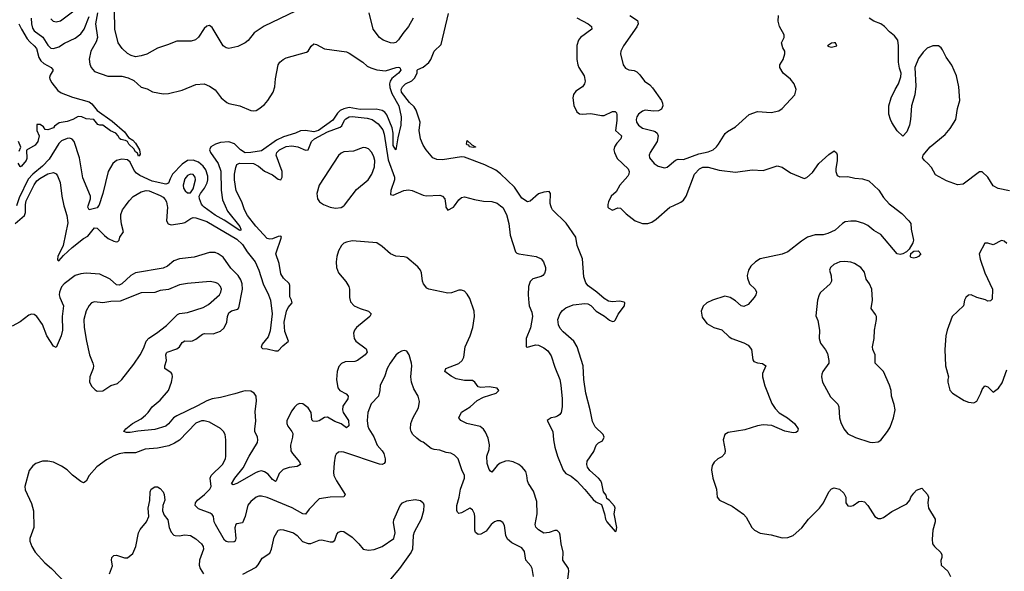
# Model space of a CAD drawing. Header units: inches. Extents: x 1449094 to 1618372, y 389908 to 534307.
# Tile 95 of 256: x 1492124 to 1499311, y 437329 to 441360. Entities that reach past the tile are written whole.
import ezdxf

# ---------------------------------------------------------------- set-up
doc = ezdxf.new("R2010")
doc.units = ezdxf.units.IN
doc.header["$MEASUREMENT"] = 0
doc.layers.add('B4493', color=7, linetype='Continuous')
doc.layers.add('B4494', color=7, linetype='Continuous')

msp = doc.modelspace()

# ---------------------------------------------------------------- linework, layer by layer
at = {"layer": 'B4493', "color": 5}
for points, elevation in [([(1492091.2, 439870), (1492158.5, 439930), (1492165.8, 439950), (1492165.5, 440000)], 580), ([(1492446.9, 440000), (1492450, 439986), (1492469, 439929), (1492474.9, 439874.9), (1492440.4, 439710), (1492403.2, 439630), (1492399.2, 439610), (1492401.6, 439601.6), (1492410, 439596.9), (1492443.8, 439636.2), (1492505.9, 439694.1), (1492590, 439760.4), (1492620.8, 439779.2), (1492670, 439837.8), (1492690, 439836.2), (1492741.9, 439781.9), (1492770, 439760.7), (1492810, 439741.7), (1492830, 439735.8), (1492840.2, 439739.7), (1492850, 439749.5), (1492855.8, 439770), (1492882, 439810), (1492866.3, 439866.3), (1492861.3, 439910), (1492862.6, 439937.4), (1492873.2, 439970), (1492895.5, 440000)], 580), ([(1492700.5, 440000), (1492700.3, 439999.7), (1492690, 439985.6), (1492629.8, 439969.8), (1492621.5, 439990), (1492624.8, 440000)], 560), ([(1493200.4, 440000), (1493201.8, 439990), (1493194.7, 439890), (1493207, 439867), (1493230, 439860.9), (1493310, 439872.3), (1493330, 439877.4), (1493372.4, 439907.6), (1493390, 439913.8), (1493410, 439912.5), (1493490, 439884.6), (1493710, 439755.5), (1493750, 439718.2), (1493783.7, 439663.7), (1493841.9, 439590), (1493870, 439529.9), (1493900.3, 439430), (1493941.2, 439350), (1493955.6, 439310), (1493967.6, 439210), (1493953.2, 439086.8), (1493936.7, 439043.3), (1493893, 438990), (1493886.9, 438966.9), (1493896, 438956), (1493930, 438955.6), (1493990, 438941.3), (1494010, 438940.7), (1494043.6, 438976.4), (1494087.2, 439010), (1494060.4, 439080.4), (1494055.1, 439150), (1494071.4, 439230), (1494084.2, 439255.8), (1494112.4, 439290), (1494108.5, 439310), (1494095.6, 439335.6), (1494096.7, 439416.7), (1494091.3, 439431.3), (1494050, 439470.2), (1494030, 439502.8), (1494018, 439578), (1493993.2, 439650), (1494034.7, 439770), (1494030, 439777), (1494010, 439776.8), (1493970, 439759.1), (1493950, 439755.3), (1493930, 439761), (1493847.4, 439850), (1493787.7, 439930), (1493765.2, 439970), (1493755.8, 440000)], 580), ([(1493624.1, 440000), (1493641.3, 439961.3), (1493730, 439848.2), (1493739.1, 439830), (1493737.8, 439822.2), (1493730, 439819.1), (1493615.5, 439895.5), (1493550, 439932.1), (1493471.6, 439990), (1493461.7, 440000)], 560), ([(1494366.5, 440000), (1494390, 439990.2), (1494430, 439982.3), (1494470, 439986.7), (1494489.1, 440000)], 620), ([(1495233.8, 440000), (1495235.1, 439990), (1495250, 439967.2), (1495290.1, 439989.9), (1495297.6, 440000)], 580), ([(1495634.3, 440000), (1495650, 439988.1), (1495677.2, 439937.2), (1495694.9, 439870), (1495704.6, 439784.6), (1495743.1, 439663.1), (1495753.1, 439653.1), (1495767.8, 439647.8), (1495893, 439630), (1495930, 439611.2), (1495948.5, 439590), (1495961, 439550), (1495961.5, 439530), (1495954.9, 439505.1), (1495942.4, 439490), (1495930, 439483.1), (1495870, 439467.1), (1495850, 439446), (1495838.3, 439410), (1495834.8, 439350), (1495839.9, 439290), (1495843, 439270), (1495862.8, 439222.9), (1495866.9, 439190), (1495852, 439108), (1495819.8, 439030), (1495820.9, 438970), (1495830, 438966.2), (1495890, 438984.9), (1495910, 438982.4), (1495950, 438961.6), (1495979.3, 438939.3), (1496004.2, 438904.2), (1496030, 438819.7), (1496065.6, 438730), (1496073.8, 438690), (1496083.4, 438590), (1496083.7, 438530), (1496076.5, 438490), (1496065.6, 438474.4), (1496050, 438463.2), (1496030, 438454.3), (1496003.7, 438450), (1495974.5, 438430), (1496016, 438350), (1496019.6, 438290), (1496030, 438235.4), (1496050, 438169.7), (1496090, 438067.8), (1496110, 438043.7), (1496150, 438024.5), (1496190, 437989.6), (1496250, 437927.3), (1496310, 437853.6), (1496330, 437836.2), (1496370, 437817.2), (1496393.6, 437750), (1496398.9, 437710), (1496409.7, 437690), (1496470, 437619), (1496478, 437622), (1496483, 437650), (1496464.4, 437750), (1496470.5, 437790), (1496465.7, 437805.7), (1496430, 437847.7), (1496410, 437862), (1496404.7, 437884.7), (1496386, 437910), (1496374.4, 437970), (1496364.9, 437990), (1496350, 438010.4), (1496284.6, 438064.6), (1496268, 438090), (1496263, 438110), (1496266.4, 438133.6), (1496314.4, 438205.6), (1496331, 438250), (1496350, 438269), (1496378, 438282), (1496390.8, 438310), (1496384, 438330), (1496325.1, 438385.1), (1496304.1, 438424.1), (1496288.6, 438510), (1496257.2, 438630), (1496242, 438730), (1496238.2, 438830), (1496194.2, 438970), (1496170, 439011.3), (1496090, 439079.6), (1496070, 439102.6), (1496055.8, 439130), (1496052.6, 439170), (1496070, 439213.6), (1496086, 439234), (1496110, 439253.7), (1496163.5, 439276.5), (1496250, 439285.6), (1496270, 439284.1), (1496292.2, 439272.2), (1496330.9, 439230), (1496393.8, 439193.8), (1496430, 439164.1), (1496450, 439154.7), (1496462.4, 439157.6), (1496472.7, 439167.3), (1496491.4, 439208.6), (1496538.8, 439270), (1496542, 439290), (1496536.9, 439296.9), (1496502, 439302), (1496450, 439297.1), (1496422, 439302), (1496390, 439322), (1496336.1, 439370), (1496274.4, 439414.4), (1496255.9, 439435.9), (1496241.3, 439481.3), (1496231.6, 439611.6), (1496193.4, 439710), (1496183.9, 439770), (1496112.9, 439872.9), (1496014, 439970), (1496004.9, 439984.9), (1496000.7, 440000)], 580), ([(1496417, 440000), (1496418, 439990), (1496423.5, 439983.5), (1496450, 439968.8), (1496490, 439984.9), (1496510, 439983.8), (1496550, 439940.9), (1496617.3, 439890), (1496670, 439871.7), (1496710, 439870.3), (1496738.7, 439881.3), (1496770, 439901.5), (1496870.4, 439989.6), (1496893.3, 440000)], 620), ([(1498490.4, 440000), (1498564.4, 439944.4), (1498615.5, 439890), (1498628, 439870), (1498630.5, 439829.5), (1498647.7, 439750), (1498643.2, 439730), (1498617.4, 439682.6), (1498596.5, 439663.5), (1498571.2, 439648.8), (1498550, 439643.5), (1498529.6, 439650), (1498410, 439789.4), (1498359.7, 439819.7), (1498315.5, 439855.5), (1498286, 439870), (1498230, 439887.2), (1498191.7, 439888.3), (1498150, 439881.6), (1498130, 439871.6), (1498077.7, 439822.3), (1498023.6, 439796.4), (1497990, 439788.2), (1497930, 439787.9), (1497874.9, 439770), (1497830, 439742.2), (1497730, 439663.4), (1497690, 439647.5), (1497528.4, 439611.6), (1497495.5, 439590), (1497462, 439558), (1497443.8, 439530), (1497435.3, 439490), (1497436.5, 439470), (1497450.3, 439430), (1497492.4, 439390), (1497503.1, 439370), (1497498, 439350), (1497486, 439330), (1497441.4, 439278.6), (1497410, 439264.7), (1497390, 439269.6), (1497350, 439305.4), (1497310, 439329.7), (1497270, 439338.7), (1497181, 439310), (1497138.8, 439290), (1497112.3, 439267.7), (1497099.1, 439230), (1497106.4, 439186.4), (1497140.9, 439140.9), (1497190, 439110.6), (1497250, 439094), (1497303.1, 439043.1), (1497322.8, 439030), (1497410, 438998.9), (1497441.3, 438981.3), (1497466.7, 438950), (1497475.2, 438875.2), (1497483.1, 438863.1), (1497510, 438852.4), (1497546.7, 438846.7), (1497570, 438831), (1497546.1, 438773.9), (1497546, 438750), (1497563.2, 438683.2), (1497614.2, 438554.2), (1497639, 438518.9), (1497668.2, 438488.2), (1497728.4, 438450), (1497779.5, 438410), (1497805.5, 438370), (1497802.8, 438350), (1497790, 438342.9), (1497770, 438341.1), (1497710, 438354.2), (1497614.8, 438394.8), (1497550, 438399.3), (1497510, 438392.7), (1497418, 438362), (1497296.3, 438343.7), (1497270, 438328), (1497259.1, 438290), (1497272.9, 438212.9), (1497270.3, 438190), (1497250, 438165.1), (1497221, 438150), (1497192.5, 438127.5), (1497178.8, 438101.2), (1497172.7, 438070), (1497182.4, 438010), (1497210.4, 437930), (1497215.5, 437870), (1497233.4, 437850), (1497325.2, 437805.2), (1497406.7, 437746.7), (1497425.8, 437725.8), (1497467.3, 437650), (1497486.8, 437630), (1497530, 437607), (1497610, 437595.8), (1497690, 437574.3), (1497730, 437575.8), (1497769.8, 437590.2), (1497833, 437647.1), (1497882, 437710), (1497961.4, 437790), (1497990.9, 437830), (1498031.2, 437908.8), (1498050, 437930.7), (1498070, 437939.1), (1498108.3, 437928.3), (1498139.5, 437899.5), (1498154, 437870), (1498154, 437830), (1498170, 437807.3), (1498190, 437804.9), (1498208, 437810), (1498250, 437838), (1498270, 437841), (1498290, 437836), (1498314.8, 437810), (1498366, 437730), (1498390, 437714.8), (1498410, 437714.8), (1498430, 437722.8), (1498490, 437766.8), (1498598.9, 437821.1), (1498622.7, 437850), (1498629.6, 437870.4), (1498650, 437901), (1498670, 437922.8), (1498710, 437936), (1498751, 437890), (1498758.8, 437870), (1498754, 437830), (1498758.8, 437790), (1498807.3, 437710), (1498807.3, 437690), (1498790.6, 437630), (1498784.5, 437564.5), (1498787.3, 437530), (1498801, 437510), (1498847.7, 437467.7), (1498854.8, 437450), (1498854.8, 437430), (1498847.3, 437407.3), (1498850, 437374), (1498898, 437330), (1498918, 437290)], 620), ([(1496125.6, 437270), (1496133.2, 437330), (1496129.8, 437350), (1496088.9, 437410), (1496090.8, 437470), (1496075.3, 437530), (1496070, 437594), (1496064.2, 437610), (1496046.2, 437626.2), (1496030, 437627.8), (1495990, 437612.6), (1495950, 437607.8), (1495910, 437633), (1495892.5, 437652.5), (1495886.5, 437670), (1495900.5, 437750), (1495899.2, 437839.2), (1495875.5, 437915.5), (1495837.7, 437970), (1495829.7, 437990), (1495826.6, 438030), (1495817.7, 438057.7), (1495791.6, 438090), (1495767, 438110), (1495726, 438130), (1495690, 438137.4), (1495670, 438135), (1495630, 438118.2), (1495610, 438102.8), (1495570, 438054.7), (1495561.2, 438061.2), (1495550, 438073.3), (1495537.2, 438117.2), (1495534.4, 438170), (1495550, 438218.4), (1495553.2, 438253.2), (1495543.1, 438303.1), (1495524.8, 438344.8), (1495508.9, 438368.9), (1495486.2, 438386.2), (1495388.6, 438408.6), (1495342.9, 438430), (1495329.8, 438449.8), (1495350, 438492.2), (1495411.3, 438530), (1495462.5, 438577.5), (1495510, 438601.6), (1495602, 438630), (1495622, 438650), (1495608.4, 438668.4), (1495550, 438678), (1495490, 438672), (1495470, 438676), (1495447, 438710), (1495430, 438723.6), (1495370, 438722.7), (1495310, 438735.6), (1495274.1, 438754.1), (1495227.6, 438790), (1495234.5, 438810), (1495330, 438848.2), (1495353.8, 438870), (1495365.9, 438894.1), (1495375.2, 438970), (1495412.3, 439050), (1495430.6, 439110), (1495444, 439190), (1495441.6, 439230), (1495410, 439322.7), (1495390, 439354.5), (1495370, 439375.1), (1495350, 439384.5), (1495330, 439383.6), (1495275.3, 439364.7), (1495250, 439362.2), (1495110, 439389.8), (1495097, 439397), (1495071.5, 439430), (1495064, 439450), (1495058, 439510), (1495049.7, 439530), (1495030, 439554.7), (1494950, 439621.6), (1494930, 439627.8), (1494870, 439631.3), (1494830, 439649.7), (1494770, 439703.6), (1494730, 439729.6), (1494550, 439743), (1494510, 439735.1), (1494490, 439726), (1494472.4, 439710), (1494450.3, 439670), (1494438, 439630), (1494433.8, 439590), (1494436.1, 439550), (1494451.5, 439510), (1494505.6, 439445.6), (1494527.2, 439410), (1494531.7, 439390), (1494530.3, 439330), (1494538.3, 439298.3), (1494565.5, 439270), (1494610, 439250.2), (1494670.9, 439230.9), (1494690.4, 439210), (1494678.7, 439190), (1494582.3, 439110), (1494567.9, 439090), (1494561.5, 439070), (1494565.5, 439030), (1494576.9, 439010), (1494653.6, 438953.6), (1494660.2, 438930), (1494646.3, 438910), (1494590, 438869), (1494570, 438862.6), (1494500.9, 438859.1), (1494472.6, 438847.4), (1494453.3, 438826.7), (1494440.6, 438790), (1494437, 438730), (1494445.6, 438670), (1494459.6, 438650), (1494506.7, 438626.7), (1494522.2, 438610), (1494519.7, 438590), (1494483, 438537), (1494479.8, 438510), (1494485.3, 438490), (1494524.5, 438430), (1494527.1, 438392.9), (1494510, 438378), (1494470, 438407.5), (1494424.3, 438424.3), (1494370, 438455), (1494350, 438452.2), (1494310, 438428.7), (1494290, 438423.9), (1494266.1, 438426.1), (1494256.6, 438436.6), (1494251.9, 438490), (1494230, 438524.7), (1494190, 438553.3), (1494170, 438555.6), (1494150, 438547.6), (1494130, 438529.5), (1494110, 438500.9), (1494074.4, 438430), (1494074.4, 438410), (1494082.4, 438390), (1494111.6, 438351.6), (1494116.5, 438336.5), (1494116.1, 438310), (1494100.2, 438250), (1494104.2, 438210), (1494115.2, 438190), (1494166.7, 438130), (1494174, 438110), (1494150, 438095.5), (1494090, 438087.5), (1494048, 438072), (1494017, 438043), (1493995.8, 437990), (1493990, 437986), (1493970, 438001), (1493938.4, 438038.4), (1493910, 438056.3), (1493890, 438062.2), (1493870, 438059.3), (1493850, 438049.9), (1493710, 437969.9), (1493681.7, 437961.7), (1493670, 437968), (1493694, 438010), (1493755.9, 438084.1), (1493798, 438170), (1493859.1, 438270), (1493862.6, 438290), (1493859.4, 438310), (1493841.5, 438350), (1493840.6, 438370), (1493846.6, 438426.6), (1493843.9, 438496.1), (1493852.7, 438572.7), (1493850, 438608), (1493836.2, 438630), (1493810, 438646), (1493770, 438648.4), (1493750, 438644.2), (1493694.2, 438625.8), (1493590, 438598.4), (1493530, 438588.8), (1493490, 438575.4), (1493422.7, 438537.3), (1493270, 438464.5), (1493247.6, 438450), (1493210, 438405.7), (1493190, 438389.3), (1493110, 438365.8), (1492985.7, 438354.3), (1492930, 438342.7), (1492903, 438343), (1492885.2, 438350), (1492899.3, 438370), (1492948, 438410), (1493010, 438443.5), (1493041.5, 438470), (1493062, 438490), (1493089.9, 438530.1), (1493150, 438580.2), (1493209.7, 438650), (1493232.8, 438710), (1493239.7, 438750), (1493236.9, 438770), (1493230, 438779.5), (1493183.1, 438810), (1493182.2, 438830), (1493196, 438870), (1493189.8, 438910), (1493195.4, 438924.6), (1493200.9, 438930), (1493270, 438953.6), (1493289.9, 438970.1), (1493310, 439001.3), (1493330, 439014.3), (1493370, 439010.2), (1493385.9, 439014.1), (1493410, 439026), (1493457.3, 439062.7), (1493473.5, 439066.5), (1493536.2, 439063.8), (1493590, 439083.6), (1493613.8, 439106.2), (1493628.2, 439131.8), (1493634.9, 439150), (1493639.6, 439190), (1493650, 439216.8), (1493670, 439232), (1493715.3, 439244.7), (1493724.6, 439255.4), (1493749.9, 439390), (1493747.5, 439430), (1493738.9, 439458.9), (1493718.3, 439490), (1493665, 439545), (1493610, 439623.5), (1493572.4, 439650), (1493550, 439658), (1493510, 439659.8), (1493396.3, 439623.7), (1493290, 439613.1), (1493250, 439597.6), (1493201.6, 439558.4), (1493170, 439543.4), (1492970, 439510.6), (1492934, 439490), (1492870, 439429.1), (1492850, 439419.4), (1492830, 439421.6), (1492783.6, 439463.6), (1492710, 439500.8), (1492610, 439508), (1492570, 439502.5), (1492530, 439490.5), (1492447.8, 439430), (1492430, 439408.3), (1492415.5, 439370), (1492412.9, 439350), (1492417.8, 439330), (1492443.2, 439270), (1492433.6, 439190), (1492436.6, 439090), (1492427.8, 439050), (1492390, 438965.2), (1492370, 438973.6), (1492321.7, 439050), (1492290, 439132.4), (1492250, 439191.2), (1492230, 439205.1), (1492210, 439208.2), (1492190, 439199.7), (1492127.8, 439152.2), (1492070, 439119.7)], 620), ([(1499330, 439724.5), (1499310, 439742), (1499290, 439747.3), (1499230, 439713.6), (1499190, 439727.3), (1499170, 439726), (1499128.7, 439650), (1499134.3, 439610), (1499170.3, 439510.3), (1499224.7, 439390), (1499222, 439318), (1499210, 439306), (1499190, 439302), (1499173.2, 439313.2), (1499110, 439329.3), (1499070, 439349.2), (1499050, 439346), (1499030.8, 439330), (1499020.5, 439310), (1499012.7, 439270), (1498930.2, 439190), (1498893.8, 439090), (1498884, 439050), (1498878, 438950), (1498882.6, 438830), (1498903, 438750), (1498898, 438730), (1498899.3, 438710), (1498913.7, 438653.7), (1498934, 438630), (1499017.4, 438577.4), (1499050, 438564.9), (1499090, 438561.3), (1499110, 438572.4), (1499140.8, 438630), (1499150, 438657.3), (1499170, 438685.5), (1499190, 438676.3), (1499230, 438638.8), (1499270, 438666.8), (1499294.7, 438705.3), (1499330, 438801)], 640), ([(1495875.1, 437290), (1495865.1, 437350), (1495854.5, 437370), (1495818.4, 437410), (1495810, 437472.7), (1495790, 437500.5), (1495716.3, 437536.3), (1495684.4, 437564.4), (1495672.8, 437590), (1495663.3, 437663.3), (1495650, 437685.2), (1495630, 437697), (1495610, 437697.6), (1495590, 437691.6), (1495564.4, 437670), (1495530, 437622.9), (1495490, 437600.7), (1495470, 437598), (1495451.8, 437611.8), (1495445.1, 437630), (1495446.6, 437726.6), (1495442.9, 437750), (1495430, 437779), (1495410, 437789.3), (1495350, 437757.6), (1495330, 437752.3), (1495320.1, 437760.1), (1495314, 437774), (1495315.1, 437810), (1495332.8, 437870), (1495341.1, 437930), (1495369.8, 438010), (1495369.7, 438030), (1495350.7, 438070.7), (1495323.6, 438150), (1495297.8, 438177.8), (1495270, 438193.3), (1495236.6, 438196.6), (1495190, 438215.1), (1495150, 438219.1), (1495126.6, 438226.6), (1495070, 438272), (1495050, 438280.9), (1495022.8, 438302.8), (1494994.5, 438330), (1494981.6, 438350), (1494976.3, 438370), (1494979.7, 438410), (1494992.9, 438447.1), (1495036.1, 438523.9), (1495042.9, 438570), (1495031.5, 438610), (1495001.8, 438661.8), (1494984.2, 438710), (1494979.6, 438750), (1494986.6, 438830), (1494983.7, 438850), (1494966, 438910), (1494950, 438937.2), (1494930, 438942.7), (1494910, 438938), (1494890, 438926.6), (1494870, 438909.3), (1494827.2, 438850), (1494806.7, 438810), (1494786.4, 438750), (1494754.4, 438690), (1494752, 438650), (1494742, 438610), (1494690, 438551.8), (1494664.7, 438490), (1494660.7, 438430), (1494664.9, 438390), (1494672.2, 438370), (1494710, 438310.7), (1494732.2, 438250), (1494769.4, 438209.4), (1494780.8, 438190), (1494791.3, 438150), (1494791.1, 438128.9), (1494783.6, 438116.4), (1494770.2, 438109.8), (1494750, 438111.7), (1494490, 438199.1), (1494470, 438203), (1494450, 438200.7), (1494434.6, 438185.4), (1494427.2, 438170), (1494418.5, 438121.5), (1494414.6, 438050), (1494418, 438030), (1494436.1, 437990), (1494499.5, 437890), (1494490, 437872.3), (1494390, 437871.5), (1494310, 437859.6), (1494236.6, 437783.4), (1494210, 437747.4), (1494190, 437749.1), (1494111.8, 437791.8), (1493930, 437867.9), (1493890, 437878.3), (1493870, 437877.4), (1493850.2, 437869.8), (1493810, 437838.7), (1493790, 437812), (1493769.5, 437730.5), (1493750, 437684.5), (1493710, 437677.2), (1493702.3, 437670), (1493693.7, 437646.3), (1493700.6, 437570), (1493697.3, 437550), (1493690, 437543.8), (1493650, 437541.8), (1493630, 437547.9), (1493617.8, 437557.8), (1493552.8, 437670), (1493544.5, 437690), (1493537.6, 437730), (1493530, 437743.6), (1493514.5, 437754.5), (1493430, 437786.6), (1493405.3, 437810), (1493407.4, 437830), (1493421.1, 437850), (1493473.6, 437890), (1493512.9, 437930), (1493520.9, 437950), (1493513.3, 438010), (1493520.9, 438030), (1493603.5, 438110), (1493625.1, 438150), (1493629.8, 438170), (1493629.8, 438289.8), (1493623.1, 438330), (1493611.6, 438351.6), (1493590, 438371.6), (1493510, 438418.3), (1493470, 438429.7), (1493450, 438429.7), (1493410, 438411.9), (1493290, 438288.2), (1493255.1, 438264.9), (1493213, 438247), (1493130, 438227.9), (1493039, 438221), (1492970, 438194.6), (1492890, 438194.1), (1492850, 438188), (1492810, 438173.8), (1492756.4, 438143.6), (1492686.4, 438093.6), (1492630.8, 438030), (1492610, 437988), (1492590, 437975.3), (1492570, 437985.2), (1492510, 438032.7), (1492470, 438071.8), (1492430, 438097.6), (1492370, 438127), (1492330, 438134), (1492290, 438134), (1492242, 438118), (1492219.9, 438100.1), (1492193.2, 438066.8), (1492162, 437950), (1492164.7, 437924.7), (1492210, 437824), (1492225.2, 437770), (1492226.3, 437650), (1492198.7, 437570), (1492198.7, 437550), (1492211.8, 437510), (1492237, 437470), (1492307.2, 437390), (1492356.5, 437350), (1492470.4, 437230)], 640), ([(1492779, 437310), (1492801.6, 437370), (1492794.8, 437410), (1492796, 437430), (1492810, 437444), (1492830, 437446), (1492890, 437427), (1492910, 437427), (1492950, 437459), (1492972.4, 437510), (1492990.4, 437610), (1493004.4, 437635.6), (1493050.7, 437690), (1493067.3, 437730), (1493060.7, 437790), (1493073.7, 437846.3), (1493076.3, 437910), (1493082.8, 437930), (1493110, 437946), (1493130, 437946.6), (1493150, 437935.1), (1493170.9, 437910.9), (1493179.6, 437890), (1493183.7, 437850), (1493169.2, 437810), (1493165.2, 437770), (1493178.9, 437738.9), (1493204.2, 437704.2), (1493214.3, 437650), (1493230, 437615.1), (1493250, 437592), (1493258, 437590), (1493288.4, 437588.4), (1493330, 437596), (1493370, 437589.7), (1493410, 437566.2), (1493450, 437531), (1493462.5, 437510), (1493466, 437490), (1493435.5, 437410), (1493433.9, 437373.9), (1493441.9, 437350), (1493465, 437310)], 660), ([(1493753, 437307), (1493850, 437360.3), (1493864.2, 437375.8), (1493894.4, 437425.6), (1493950, 437460.7), (1493962, 437490), (1493981.4, 437578.6), (1494010.5, 437629.5), (1494030, 437634), (1494050, 437631.6), (1494122.7, 437610), (1494150, 437589.6), (1494187.9, 437547.9), (1494230, 437531.6), (1494250, 437532.5), (1494310, 437557.2), (1494330, 437559.3), (1494390, 437544.2), (1494410, 437544.7), (1494423.9, 437556.1), (1494439.5, 437600.5), (1494450, 437616), (1494470, 437622.7), (1494490, 437619.3), (1494550, 437578.4), (1494598.7, 437530), (1494630, 437491.6), (1494670, 437484.4), (1494711.6, 437488.4), (1494770.3, 437509.7), (1494856, 437570), (1494864, 437610), (1494853.7, 437686.3), (1494855.9, 437704.1), (1494902, 437810), (1494918.8, 437830), (1494950, 437844.5), (1495010, 437854.5), (1495050, 437846), (1495069.2, 437830), (1495074.3, 437814.3), (1495071.5, 437771.5), (1495054.5, 437710), (1495004.4, 437615.6), (1494996.2, 437590), (1494991.8, 437490), (1494982.7, 437470), (1494896.3, 437350), (1494830, 437272.4)], 660)]:
    msp.add_lwpolyline(points, dxfattribs=dict(at, elevation=elevation))
for points, elevation in [([(1498650, 439616.2), (1498630, 439622.7), (1498625.6, 439630), (1498629.5, 439650.5), (1498650, 439668.2), (1498682, 439670), (1498702.8, 439650), (1498686, 439630), (1498670, 439622.9)], 620), ([(1498146.7, 439593.3), (1498111.3, 439590), (1498066.8, 439570), (1498042.8, 439550), (1498036.3, 439530), (1498048.4, 439488.4), (1498050.4, 439450), (1498039.3, 439430), (1497970, 439367.6), (1497959, 439350), (1497947.6, 439310), (1497935.3, 439195.3), (1497950, 439162), (1497962.4, 439090), (1497959.3, 439030), (1497970, 438996), (1498007, 438947), (1498020.9, 438920.9), (1498030.5, 438870), (1498030.3, 438849.6), (1497987.7, 438790), (1497979.1, 438770), (1497976.3, 438750), (1497984.9, 438710), (1498043.4, 438603.4), (1498094.9, 438550), (1498103.1, 438530), (1498108.8, 438450), (1498117.4, 438417.4), (1498139.3, 438370), (1498170, 438333.4), (1498226.1, 438306.1), (1498330, 438272.7), (1498350, 438270.4), (1498390, 438275.5), (1498410, 438288), (1498459.7, 438350), (1498478.6, 438381.4), (1498503.5, 438450), (1498513.7, 438510), (1498508.3, 438548.3), (1498487.6, 438610), (1498484.2, 438650), (1498473.6, 438690), (1498429.6, 438790), (1498369.4, 438850), (1498369.3, 438910), (1498352.3, 438950), (1498349.6, 438970), (1498362.4, 439030), (1498363.5, 439090), (1498379.1, 439170), (1498377.7, 439190), (1498370, 439206.6), (1498339.6, 439250), (1498349.7, 439310), (1498345.1, 439390), (1498327.3, 439430), (1498303.9, 439463.9), (1498290, 439516), (1498262.9, 439550), (1498218.7, 439578.7), (1498190, 439588.4)], 640), ([(1493513.8, 439446.2), (1493347.9, 439432.1), (1493290, 439422), (1493210, 439388.8), (1493150, 439381.5), (1493110, 439366.8), (1493010, 439363.2), (1492856.2, 439303.8), (1492790, 439301.2), (1492731.4, 439291.4), (1492670, 439298.9), (1492648, 439292), (1492630, 439271.8), (1492608, 439232), (1492592.9, 439170), (1492594.7, 439110), (1492611.3, 439010), (1492632.7, 438910), (1492657.6, 438850), (1492661.6, 438830), (1492660.5, 438810), (1492636.3, 438750), (1492634, 438710), (1492650, 438678.8), (1492674.2, 438654.2), (1492690, 438646), (1492730, 438648.5), (1492790, 438686.4), (1492837.5, 438702.5), (1492870, 438730.5), (1492957.7, 438842.3), (1493002.3, 438910), (1493030, 438963), (1493047.3, 439010), (1493066.2, 439033.8), (1493123.1, 439070), (1493194.5, 439125.5), (1493274.8, 439205.2), (1493290, 439212.6), (1493350, 439219.6), (1493462, 439258), (1493501.8, 439278.2), (1493582, 439350), (1493593.2, 439370), (1493595.9, 439390), (1493590, 439411.2), (1493570, 439431), (1493550, 439439.7)], 640)]:
    msp.add_lwpolyline(points, close=True, dxfattribs=dict(at, elevation=elevation))
at = {"layer": 'B4494', "color": 5}
for points, elevation in [([(1492208.4, 441370), (1492210.1, 441330), (1492218.5, 441298.5), (1492230, 441277.7), (1492291.8, 441231.8), (1492330, 441173.8), (1492350, 441152.7), (1492370, 441148.7), (1492410, 441161.4), (1492450, 441187.2), (1492530, 441224.7), (1492570, 441255.4), (1492595.2, 441290), (1492630, 441383.9)], 560), ([(1492530, 441428.9), (1492420.7, 441350), (1492390, 441341.3), (1492370, 441346.5), (1492350, 441366.7)], 580), ([(1492690.8, 441410.8), (1492676.2, 441330), (1492690.6, 441230), (1492681.2, 441198.8), (1492642.3, 441130), (1492630.2, 441070.2), (1492635.3, 441035.3), (1492644.9, 441010), (1492670, 440982.4), (1492767.3, 440947.3), (1492870, 440946.5), (1492915.9, 440935.9), (1492956.6, 440916.6), (1493010, 440867.4), (1493055.4, 440855.4), (1493092.3, 440832.3), (1493170, 440818.7), (1493210, 440820.3), (1493310, 440845.8), (1493410, 440886.3), (1493470, 440890.4), (1493510, 440874.6), (1493550, 440847.2), (1493593.7, 440790), (1493634.8, 440754.8), (1493650, 440747.5), (1493730, 440730.1), (1493810, 440697.3), (1493830, 440693.7), (1493850, 440697.2), (1493870, 440707.3), (1493910, 440741.3), (1493935.5, 440770), (1493975.3, 440830), (1493987.5, 440870), (1493991.9, 440928.1), (1494009.8, 441030), (1494021.6, 441050), (1494046, 441070), (1494070, 441080.4), (1494216.9, 441123.1), (1494230, 441130.8), (1494252.5, 441167.5), (1494270, 441183.8), (1494290, 441179.5), (1494350, 441147.2), (1494510, 441125), (1494530, 441116.2), (1494628.9, 441050), (1494661.3, 441021.3), (1494687.3, 441007.2), (1494730, 440992.9), (1494794.4, 440985.6), (1494872.3, 441010), (1494890, 441014), (1494898.9, 441010), (1494905.6, 440990), (1494889.3, 440970), (1494840.4, 440930), (1494828.7, 440911.3), (1494822.9, 440890), (1494825.4, 440865.4), (1494840.7, 440820.7), (1494892.2, 440730), (1494909.1, 440650.9), (1494905.5, 440590), (1494883, 440497), (1494870, 440408), (1494850, 440441.2), (1494849.9, 440530), (1494843.9, 440570), (1494805, 440665), (1494790, 440683.8), (1494770, 440695.5), (1494726.3, 440706.3), (1494610, 440704.7), (1494530, 440718.4), (1494490, 440709.5), (1494463.4, 440696.6), (1494443.4, 440676.6), (1494410, 440626.5), (1494304.5, 440550), (1494270, 440540.3), (1494209.6, 440550.4), (1494172.7, 440547.3), (1494137.6, 440530), (1494050, 440503.4), (1493999.5, 440480.5), (1493890, 440402.1), (1493810, 440388.3), (1493770, 440387.6), (1493734.6, 440410), (1493691.7, 440451.7), (1493650, 440468.1), (1493590, 440461.6), (1493553.6, 440450), (1493518.5, 440430), (1493509.5, 440410), (1493516.9, 440390), (1493572.2, 440310), (1493593.2, 440253.2), (1493594.7, 440114.7), (1493604.4, 440044.4), (1493624.1, 440000)], 560), ([(1494136.8, 441423.2), (1493907.7, 441312.3), (1493836.6, 441263.4), (1493791.1, 441208.9), (1493770, 441190.5), (1493717.2, 441162.8), (1493650, 441148.4), (1493630, 441154.9), (1493610, 441168.2), (1493530, 441302), (1493510, 441318), (1493490, 441312.4), (1493470, 441296.4), (1493430, 441233), (1493408.2, 441211.8), (1493376.6, 441203.4), (1493270, 441203.7), (1493204, 441176), (1493130, 441152.4), (1493051.1, 441108.9), (1493010, 441095.1), (1492970, 441089.4), (1492937.3, 441097.3), (1492910, 441112.8), (1492871.6, 441150), (1492843.2, 441190), (1492817.8, 441290), (1492815, 441430)], 580), ([(1494995.6, 441370), (1494960.9, 441310), (1494920.4, 441259.6), (1494890, 441211.7), (1494870, 441192.4), (1494850, 441187.3), (1494830, 441190.5), (1494776, 441210), (1494750, 441230.7), (1494704.9, 441290), (1494673.7, 441410)], 580), ([(1496000.7, 440000), (1495996.2, 440016.2), (1495997.4, 440090), (1495990, 440104.9), (1495950, 440099.6), (1495910, 440086.3), (1495850, 440033.4), (1495830, 440029.4), (1495790, 440056.3), (1495735.1, 440135.1), (1495634.2, 440234.2), (1495599.3, 440259.3), (1495518.4, 440298.4), (1495370, 440355.5), (1495350, 440356.6), (1495210, 440336.3), (1495170, 440338.2), (1495140.4, 440350), (1495090, 440408.8), (1495070, 440442), (1495050.2, 440490), (1495039.2, 440550), (1495047.6, 440610), (1495017.8, 440697.8), (1495002.6, 440722.6), (1494970, 440754.2), (1494911.3, 440830), (1494908.1, 440850), (1494917.3, 440870), (1494941.1, 440890), (1494986, 440914), (1495006.4, 440933.6), (1495024.9, 440970), (1495025.5, 440990), (1495030, 440996.9), (1495070, 441012.5), (1495110, 441046.1), (1495125.3, 441070), (1495149, 441131), (1495200.6, 441179.4), (1495254.1, 441405.9)], 580), ([(1496578.8, 441390), (1496633.8, 441353.8), (1496638.4, 441330), (1496630, 441307), (1496532.1, 441167.9), (1496513, 441130), (1496510.4, 441110), (1496528.8, 441030), (1496545.4, 441005.4), (1496570, 440994.4), (1496610, 440988.4), (1496630, 440978.4), (1496650, 440958), (1496683.6, 440910), (1496723.1, 440883.1), (1496743, 440863), (1496809, 440770), (1496816.9, 440750), (1496818, 440730), (1496810, 440707), (1496787.2, 440692.8), (1496750, 440691.1), (1496690, 440697.6), (1496670, 440692), (1496641.3, 440670), (1496627.7, 440650), (1496623.2, 440630), (1496627.5, 440610), (1496640.2, 440590), (1496670, 440566), (1496748.9, 440548.9), (1496763.1, 440543.1), (1496776.3, 440530), (1496783.8, 440510), (1496777.6, 440470), (1496725.5, 440390), (1496719, 440370), (1496722, 440350), (1496754.6, 440310), (1496784.2, 440290), (1496830, 440276.8), (1496850, 440281.6), (1496910, 440332.4), (1496930, 440340.5), (1496970, 440338), (1497081.5, 440378.5), (1497150, 440394.8), (1497185.1, 440410), (1497209.8, 440430), (1497225.8, 440450), (1497272.5, 440527.5), (1497290, 440542.6), (1497350, 440577.6), (1497450, 440668.2), (1497510, 440688.5), (1497610, 440682.4), (1497666.3, 440693.7), (1497690, 440710.5), (1497782.9, 440810), (1497792, 440850), (1497777, 440890), (1497750, 440924.5), (1497697, 440970), (1497672.7, 441010), (1497673.2, 441030), (1497697.2, 441070), (1497708.7, 441110), (1497708.7, 441130), (1497693.6, 441153.6), (1497684, 441190), (1497704, 441230), (1497704, 441250), (1497669.3, 441309.3), (1497659.3, 441350), (1497664, 441390)], 640), ([(1492118.5, 441330), (1492136.4, 441290), (1492179.4, 441219.4), (1492197, 441197), (1492230.2, 441170), (1492247.1, 441150), (1492264.1, 441084.1), (1492278.3, 441058.3), (1492300.1, 441040.1), (1492352.7, 441010), (1492367.7, 440990), (1492346, 440954), (1492342.6, 440937.4), (1492344.2, 440924.2), (1492357.6, 440897.6), (1492402.6, 440842.6), (1492426.3, 440826.3), (1492510, 440793.4), (1492630, 440759.1), (1492650, 440745.5), (1492690, 440695.5), (1492798.7, 440618.7), (1492890, 440540.4), (1492918.8, 440498.8), (1492950, 440479.1), (1492970, 440458), (1492997.6, 440410), (1493002.8, 440377.2), (1492995.9, 440364.1), (1492990, 440363.7), (1492983.5, 440383.5), (1492970, 440395.1), (1492957.2, 440417.2), (1492919.6, 440450), (1492910, 440469.2), (1492896.6, 440476.6), (1492863.3, 440483.3), (1492851.9, 440491.9), (1492843.7, 440510), (1492825.2, 440530), (1492787.3, 440547.3), (1492730, 440588.7), (1492710, 440588), (1492693.6, 440593.6), (1492666, 440630), (1492610, 440636), (1492578, 440650), (1492550, 440652), (1492511, 440630), (1492470, 440615.1), (1492413, 440607), (1492377.3, 440582.7), (1492370, 440569.6), (1492330, 440554), (1492310, 440558), (1492296.5, 440576.5), (1492273.2, 440593.2), (1492250, 440594), (1492248, 440550), (1492266, 440510), (1492257.3, 440470), (1492237.7, 440442.2), (1492172.7, 440407.3), (1492174.9, 440345.1), (1492170.8, 440330), (1492138, 440290), (1492130, 440284), (1492126.6, 440286.6), (1492112.3, 440312.3)], 540), ([(1496190, 441372.6), (1496274.3, 441330), (1496298.7, 441310), (1496299.3, 441290), (1496217.4, 441230), (1496202.6, 441210), (1496190.5, 441170.5), (1496192, 441070), (1496197, 441030), (1496205.3, 441010), (1496244.9, 440950), (1496251.1, 440910), (1496246.5, 440890), (1496233.4, 440870), (1496182.6, 440837.4), (1496165.7, 440814.3), (1496161.3, 440790), (1496170, 440733.4), (1496190, 440686.7), (1496210, 440672.9), (1496230, 440668.9), (1496294.1, 440674.1), (1496370, 440659.5), (1496390, 440659.5), (1496450, 440688.7), (1496470.2, 440690.2), (1496479.7, 440679.7), (1496483.6, 440663.6), (1496482.1, 440622.1), (1496472.7, 440550), (1496517.3, 440510), (1496512.6, 440490), (1496482.7, 440457.3), (1496465, 440430), (1496461.8, 440410), (1496465.2, 440390), (1496485.3, 440345.3), (1496565.5, 440270), (1496573, 440250), (1496570.7, 440230), (1496563.5, 440216.5), (1496504.7, 440150), (1496476.9, 440103.1), (1496442, 440070), (1496421, 440030), (1496416, 440010), (1496417, 440000)], 620), ([(1499350, 440109.7), (1499266.6, 440126.6), (1499230, 440147), (1499190, 440209), (1499150, 440248.7), (1499130, 440248.7), (1499010, 440157.2), (1498970, 440154), (1498890, 440181.2), (1498810, 440225.2), (1498778.6, 440278.6), (1498754, 440310), (1498728.7, 440330), (1498715.3, 440350), (1498719, 440370), (1498769.2, 440430), (1498879.6, 440520.4), (1498916, 440564), (1498956.9, 440630), (1498969.7, 440710.3), (1498986, 440770), (1498980.5, 440870), (1498962, 440950), (1498927.2, 441027.2), (1498886.3, 441086.3), (1498859.6, 441139.6), (1498850, 441153.6), (1498830, 441167.8), (1498790, 441169.7), (1498749, 441151), (1498718, 441122), (1498684.8, 441075.2), (1498659.1, 441010), (1498666.4, 440873.6), (1498657.3, 440810), (1498634, 440730), (1498626.8, 440630), (1498618.8, 440590), (1498599.8, 440540.2), (1498570, 440508), (1498530, 440548), (1498490, 440608.7), (1498481.2, 440630), (1498469.2, 440670), (1498469, 440710), (1498469.3, 440730.7), (1498485.2, 440790), (1498514, 440850), (1498539, 440890), (1498556.5, 440943.5), (1498557.2, 440970), (1498545.4, 441005.4), (1498538.4, 441050), (1498539.7, 441170), (1498533.6, 441210), (1498510, 441242.9), (1498472.3, 441270), (1498437, 441310), (1498408.8, 441328.8), (1498358, 441350), (1498325.6, 441370)], 620), ([(1493755.8, 440000), (1493746.4, 440030), (1493705, 440110), (1493691, 440190), (1493691.9, 440230), (1493701, 440279), (1493710, 440300.9), (1493728.2, 440311.8), (1493830, 440309), (1493867.1, 440290), (1493910, 440253.1), (1493970, 440227.4), (1494010, 440193.6), (1494030, 440189.6), (1494039.6, 440210), (1494038.8, 440250), (1493996.6, 440370), (1494001.2, 440390), (1494020.6, 440410), (1494070, 440434), (1494110, 440438.2), (1494153, 440430), (1494210, 440406.9), (1494230, 440409.8), (1494253.7, 440470), (1494276.6, 440490), (1494370, 440540.2), (1494464.4, 440575.7), (1494474.9, 440585.1), (1494493.8, 440626.2), (1494503.4, 440636.6), (1494529.8, 440650.2), (1494550, 440652.3), (1494659.4, 440639.4), (1494696.2, 440630), (1494739.9, 440599.9), (1494773.9, 440553.9), (1494783.5, 440523.5), (1494814.7, 440334.7), (1494859.9, 440210), (1494860.2, 440190), (1494832.3, 440112.3), (1494830, 440083.7), (1494850, 440076.8), (1494928.3, 440111.7), (1494963.2, 440116.8), (1494990, 440112.8), (1495070, 440076.7), (1495090, 440072.1), (1495190, 440077.3), (1495210, 440069.7), (1495227.6, 440050), (1495233.8, 440000)], 580), ([(1492624.8, 440000), (1492641, 440050), (1492641.8, 440070), (1492585, 440205), (1492559.9, 440350), (1492520.6, 440470), (1492507.2, 440487.2), (1492490, 440493), (1492470, 440492.2), (1492430, 440474.2), (1492410, 440454.5), (1492339, 440341), (1492291.2, 440288.8), (1492218.6, 440230), (1492185.7, 440194.3), (1492121.1, 440058.9), (1492100.6, 440000)], 560), ([(1492121.2, 440398.8), (1492132.7, 440427.3), (1492116.2, 440470)], 540), ([(1494489.1, 440000), (1494495.5, 440004.5), (1494581.3, 440118.7), (1494668.1, 440190), (1494694.9, 440230), (1494714.9, 440285.1), (1494715.8, 440330), (1494710, 440358.3), (1494695.4, 440390), (1494670, 440416.1), (1494650, 440424.3), (1494630, 440425.4), (1494561.6, 440398.4), (1494490, 440393.1), (1494470, 440385.5), (1494450, 440366.4), (1494309.2, 440150), (1494292.6, 440090), (1494297.7, 440050), (1494311.8, 440030), (1494342.4, 440010), (1494366.5, 440000)], 620), ([(1496893.3, 440000), (1496950, 440025.8), (1496970, 440041.1), (1496989, 440071), (1497050.6, 440230), (1497085.7, 440270), (1497110, 440282.3), (1497150, 440283.1), (1497230, 440260.6), (1497350, 440246.7), (1497470, 440263.1), (1497550, 440257.8), (1497652.5, 440292.5), (1497690, 440282), (1497750, 440240.7), (1497850, 440198.8), (1497870, 440206.8), (1497910, 440242.4), (1497956.9, 440310), (1498030, 440374.9), (1498070, 440402), (1498086.6, 440386.6), (1498091.2, 440371.2), (1498090.2, 440329.8), (1498080.3, 440270), (1498080.3, 440250), (1498090, 440221), (1498110, 440210.8), (1498170, 440214.8), (1498221.1, 440201.1), (1498276.9, 440196.9), (1498323.2, 440183.2), (1498395, 440115), (1498430, 440061.7), (1498470, 440015.3), (1498490.4, 440000)], 620), ([(1493461.7, 440000), (1493450, 440011.7), (1493435.4, 440050), (1493435.1, 440070), (1493443, 440090), (1493472.6, 440130), (1493491.3, 440168.7), (1493497.3, 440190), (1493496.6, 440216.6), (1493482, 440262), (1493463.8, 440290), (1493430, 440319.4), (1493390, 440333.9), (1493350, 440331.9), (1493310, 440304.5), (1493239.9, 440230), (1493221.9, 440198.2), (1493210, 440164.7), (1493190, 440157), (1493090, 440179), (1493000.2, 440220.2), (1492977.2, 440237.2), (1492958.4, 440258.4), (1492930, 440317.7), (1492910, 440336.7), (1492870, 440341.8), (1492830, 440331.4), (1492804.2, 440310), (1492770, 440249.6), (1492729.6, 440090), (1492700.5, 440000)], 560), ([(1492165.5, 440000), (1492165.4, 440010), (1492170, 440036.1), (1492230, 440153.7), (1492250, 440181.4), (1492270, 440199.7), (1492330, 440232.6), (1492370, 440242.4), (1492390, 440233.3), (1492399.8, 440219.8), (1492418.4, 440170), (1492431.6, 440070), (1492446.9, 440000)], 580), ([(1492895.5, 440000), (1492923, 440037), (1492952.2, 440067.8), (1493010, 440101.8), (1493047.3, 440112.7), (1493070, 440109.2), (1493150, 440074.8), (1493170, 440063.9), (1493186.9, 440046.9), (1493195.9, 440030), (1493200.4, 440000)], 580), ([(1495297.6, 440000), (1495330, 440043.5), (1495350, 440061.2), (1495370, 440065.4), (1495444.9, 440044.9), (1495510, 440033.9), (1495570.8, 440030.8), (1495610, 440018.5), (1495634.3, 440000)], 580)]:
    msp.add_lwpolyline(points, dxfattribs=dict(at, elevation=elevation))
for points, elevation in [([(1498070, 441191.6), (1498050, 441188.7), (1498021, 441170), (1498030, 441162.8), (1498050, 441158.8), (1498070, 441164), (1498088, 441170), (1498078, 441190)], 640), ([(1495434.8, 440425.2), (1495406.6, 440430), (1495402, 440442), (1495390, 440444.5), (1495386.6, 440450), (1495390, 440478), (1495424.7, 440444.7), (1495450, 440431.3), (1495450, 440428)], 580), ([(1493370, 440231.4), (1493350, 440220.4), (1493330, 440197.6), (1493317.4, 440150), (1493320.3, 440130), (1493332.7, 440110), (1493350, 440095.8), (1493370, 440094.4), (1493390, 440123.8), (1493408.3, 440190), (1493404.4, 440210), (1493390, 440229.6)], 580)]:
    msp.add_lwpolyline(points, close=True, dxfattribs=dict(at, elevation=elevation))

doc.saveas('drawing.dxf')
